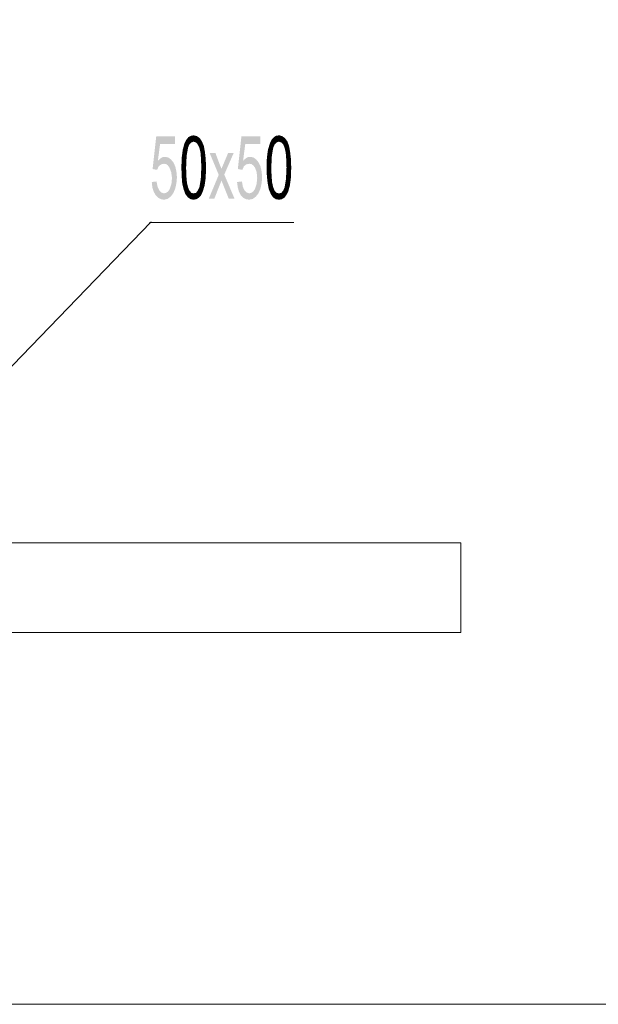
# Model space of a CAD drawing. Header units: millimetres. Extents: x 116 to 15750, y -6945 to 9999.
# Tile 33 of 150: x 5071 to 5296, y -3682 to -3299. Entities that reach past the tile are written whole.
import ezdxf

# ---------------------------------------------------------------- set-up
doc = ezdxf.new("R2010")
doc.units = ezdxf.units.MM
doc.layers.get('0').update_dxf_attribs({"color": 252})

msp = doc.modelspace()

# ---------------------------------------------------------------- hatches: boundary and pattern name
h = msp.add_hatch(color=7)
h.dxf.hatch_style = 2
h.paths.add_polyline_path([(5124.93, -3354.33), (5125.89, -3353.47), (5126.75, -3352.93), (5127.72, -3352.82), (5128.9, -3353.04), (5129.98, -3353.79), (5130.95, -3354.97), (5131.7, -3356.58), (5132.13, -3358.52), (5132.35, -3360.78), (5132.13, -3363.04), (5131.7, -3365.08), (5130.95, -3366.91), (5129.87, -3368.31), (5128.69, -3369.17), (5127.29, -3369.49), (5126.11, -3369.28), (5125.03, -3368.74), (5124.06, -3367.77), (5123.31, -3366.37), (5122.77, -3364.76), (5122.56, -3362.61), (5124.39, -3362.39), (5124.82, -3364.44), (5125.46, -3365.83), (5126.22, -3366.69), (5127.29, -3367.02), (5128.15, -3366.8), (5128.9, -3366.26), (5129.55, -3365.3), (5130.2, -3363.36), (5130.41, -3360.99), (5130.09, -3358.74), (5129.44, -3357.01), (5128.8, -3356.15), (5128.15, -3355.62), (5127.29, -3355.51), (5126.22, -3355.72), (5125.25, -3356.48), (5124.6, -3357.88), (5122.88, -3357.55), (5124.28, -3344.86), (5131.59, -3344.86), (5131.59, -3347.76), (5125.79, -3347.76)])
h = msp.add_hatch(color=7)
h.dxf.hatch_style = 2
h.paths.add_polyline_path([(5136.65, -3349.27), (5135.25, -3347.55), (5136, -3346.15)])
h = msp.add_hatch(color=7)
h.dxf.hatch_style = 2
h.paths.add_polyline_path([(5136, -3346.15), (5136.76, -3345.18), (5137.94, -3347.23)])
h = msp.add_hatch(color=7)
h.dxf.hatch_style = 2
h.paths.add_polyline_path([(5136, -3346.15), (5137.19, -3347.98), (5136.65, -3349.27)])
h = msp.add_hatch(color=7)
h.dxf.hatch_style = 2
h.paths.add_polyline_path([(5136, -3346.15), (5137.94, -3347.23), (5137.19, -3347.98)])
h = msp.add_hatch(color=7)
h.dxf.hatch_style = 2
h.paths.add_polyline_path([(5136.76, -3345.18), (5137.72, -3344.65), (5138.8, -3344.43)])
h = msp.add_hatch(color=7)
h.dxf.hatch_style = 2
h.paths.add_polyline_path([(5136.76, -3345.18), (5138.8, -3344.43), (5138.8, -3346.9)])
h = msp.add_hatch(color=7)
h.dxf.hatch_style = 2
h.paths.add_polyline_path([(5136.76, -3345.18), (5138.8, -3346.9), (5137.94, -3347.23)])
h = msp.add_hatch(color=7)
h.dxf.hatch_style = 2
h.paths.add_polyline_path([(5138.8, -3344.43), (5140.09, -3344.75), (5141.17, -3345.51)])
h = msp.add_hatch(color=7)
h.dxf.hatch_style = 2
h.paths.add_polyline_path([(5138.8, -3344.43), (5141.17, -3345.51), (5139.77, -3347.23)])
h = msp.add_hatch(color=7)
h.dxf.hatch_style = 2
h.paths.add_polyline_path([(5138.8, -3344.43), (5139.77, -3347.23), (5138.8, -3346.9)])
h = msp.add_hatch(color=7)
h.dxf.hatch_style = 2
h.paths.add_polyline_path([(5141.17, -3345.51), (5140.41, -3347.98), (5139.77, -3347.23)])
h = msp.add_hatch(color=7)
h.dxf.hatch_style = 2
h.paths.add_polyline_path([(5141.17, -3345.51), (5142.03, -3346.8), (5140.41, -3347.98)])
h = msp.add_hatch(color=7)
h.dxf.hatch_style = 2
h.paths.add_polyline_path([(5158.05, -3354.33), (5159.02, -3353.47), (5159.88, -3352.93), (5160.85, -3352.82), (5162.03, -3353.04), (5163.11, -3353.79), (5164.08, -3354.97), (5164.83, -3356.58), (5165.26, -3358.52), (5165.47, -3360.78), (5165.26, -3363.04), (5164.83, -3365.08), (5164.08, -3366.91), (5163, -3368.31), (5161.82, -3369.17), (5160.42, -3369.49), (5159.24, -3369.28), (5158.16, -3368.74), (5157.19, -3367.77), (5156.44, -3366.37), (5156.01, -3364.76), (5155.69, -3362.61), (5157.62, -3362.39), (5157.95, -3364.44), (5158.59, -3365.83), (5159.45, -3366.69), (5160.42, -3367.02), (5161.28, -3366.8), (5162.03, -3366.26), (5162.68, -3365.3), (5163.32, -3363.36), (5163.54, -3360.99), (5163.32, -3358.74), (5162.68, -3357.01), (5162.03, -3356.15), (5161.28, -3355.62), (5160.42, -3355.51), (5159.34, -3355.72), (5158.38, -3356.48), (5157.73, -3357.88), (5156.01, -3357.55), (5157.41, -3344.86), (5164.72, -3344.86), (5164.72, -3347.76), (5158.91, -3347.76)])
h = msp.add_hatch(color=7)
h.dxf.hatch_style = 2
h.paths.add_polyline_path([(5169.78, -3349.27), (5168.49, -3347.55), (5169.13, -3346.15)])
h = msp.add_hatch(color=7)
h.dxf.hatch_style = 2
h.paths.add_polyline_path([(5169.13, -3346.15), (5169.99, -3345.18), (5171.07, -3347.23)])
h = msp.add_hatch(color=7)
h.dxf.hatch_style = 2
h.paths.add_polyline_path([(5169.13, -3346.15), (5170.31, -3347.98), (5169.78, -3349.27)])
h = msp.add_hatch(color=7)
h.dxf.hatch_style = 2
h.paths.add_polyline_path([(5169.13, -3346.15), (5171.07, -3347.23), (5170.31, -3347.98)])
h = msp.add_hatch(color=7)
h.dxf.hatch_style = 2
h.paths.add_polyline_path([(5169.99, -3345.18), (5170.85, -3344.65), (5172.04, -3344.43)])
h = msp.add_hatch(color=7)
h.dxf.hatch_style = 2
h.paths.add_polyline_path([(5169.99, -3345.18), (5172.04, -3344.43), (5171.93, -3346.9)])
h = msp.add_hatch(color=7)
h.dxf.hatch_style = 2
h.paths.add_polyline_path([(5169.99, -3345.18), (5171.93, -3346.9), (5171.07, -3347.23)])
h = msp.add_hatch(color=7)
h.dxf.hatch_style = 2
h.paths.add_polyline_path([(5172.04, -3344.43), (5172.9, -3347.23), (5171.93, -3346.9)])
h = msp.add_hatch(color=7)
h.dxf.hatch_style = 2
h.paths.add_polyline_path([(5172.04, -3344.43), (5173.22, -3344.75), (5174.29, -3345.51)])
h = msp.add_hatch(color=7)
h.dxf.hatch_style = 2
h.paths.add_polyline_path([(5172.04, -3344.43), (5174.29, -3345.51), (5172.9, -3347.23)])
h = msp.add_hatch(color=7)
h.dxf.hatch_style = 2
h.paths.add_polyline_path([(5174.29, -3345.51), (5173.65, -3347.98), (5172.9, -3347.23)])
h = msp.add_hatch(color=7)
h.dxf.hatch_style = 2
h.paths.add_polyline_path([(5174.29, -3345.51), (5175.26, -3346.8), (5173.65, -3347.98)])
h = msp.add_hatch(color=7)
h.dxf.hatch_style = 2
h.paths.add_polyline_path([(5136.65, -3349.27), (5136.11, -3352.39), (5134.18, -3353.14)])
h = msp.add_hatch(color=7)
h.dxf.hatch_style = 2
h.paths.add_polyline_path([(5136.65, -3349.27), (5134.18, -3353.14), (5134.61, -3350.02)])
h = msp.add_hatch(color=7)
h.dxf.hatch_style = 2
h.paths.add_polyline_path([(5136.65, -3349.27), (5134.61, -3350.02), (5135.25, -3347.55)])
h = msp.add_hatch(color=7)
h.dxf.hatch_style = 2
h.paths.add_polyline_path([(5142.03, -3346.8), (5141.06, -3349.27), (5140.41, -3347.98)])
h = msp.add_hatch(color=7)
h.dxf.hatch_style = 2
h.paths.add_polyline_path([(5142.03, -3346.8), (5142.78, -3348.52), (5141.06, -3349.27)])
h = msp.add_hatch(color=7)
h.dxf.hatch_style = 2
h.paths.add_polyline_path([(5142.78, -3348.52), (5141.49, -3351.1), (5141.06, -3349.27)])
h = msp.add_hatch(color=7)
h.dxf.hatch_style = 2
h.paths.add_polyline_path([(5142.78, -3348.52), (5143.21, -3350.88), (5141.49, -3351.1)])
h = msp.add_hatch(color=7)
h.dxf.hatch_style = 2
h.paths.add_polyline_path([(5169.78, -3349.27), (5169.24, -3352.39), (5167.3, -3353.14)])
h = msp.add_hatch(color=7)
h.dxf.hatch_style = 2
h.paths.add_polyline_path([(5169.78, -3349.27), (5167.3, -3353.14), (5167.73, -3350.02)])
h = msp.add_hatch(color=7)
h.dxf.hatch_style = 2
h.paths.add_polyline_path([(5169.78, -3349.27), (5167.73, -3350.02), (5168.49, -3347.55)])
h = msp.add_hatch(color=7)
h.dxf.hatch_style = 2
h.paths.add_polyline_path([(5175.26, -3346.8), (5174.19, -3349.27), (5173.65, -3347.98)])
h = msp.add_hatch(color=7)
h.dxf.hatch_style = 2
h.paths.add_polyline_path([(5175.26, -3346.8), (5175.91, -3348.52), (5174.19, -3349.27)])
h = msp.add_hatch(color=7)
h.dxf.hatch_style = 2
h.paths.add_polyline_path([(5175.91, -3348.52), (5174.62, -3351.1), (5174.19, -3349.27)])
h = msp.add_hatch(color=7)
h.dxf.hatch_style = 2
h.paths.add_polyline_path([(5175.91, -3348.52), (5176.34, -3350.88), (5174.62, -3351.1)])
h = msp.add_hatch(color=7)
h.dxf.hatch_style = 2
h.paths.add_polyline_path([(5136.11, -3352.39), (5135.9, -3357.01), (5134.07, -3357.01)])
h = msp.add_hatch(color=7)
h.dxf.hatch_style = 2
h.paths.add_polyline_path([(5136.11, -3352.39), (5134.07, -3357.01), (5134.18, -3353.14)])
h = msp.add_hatch(color=7)
h.dxf.hatch_style = 2
h.paths.add_polyline_path([(5143.21, -3350.88), (5141.7, -3353.68), (5141.49, -3351.1)])
h = msp.add_hatch(color=7)
h.dxf.hatch_style = 2
h.paths.add_polyline_path([(5143.21, -3350.88), (5143.53, -3353.68), (5141.7, -3353.68)])
h = msp.add_hatch(color=7)
h.dxf.hatch_style = 2
h.paths.add_polyline_path([(5141.81, -3357.01), (5141.7, -3353.68), (5143.53, -3353.68)])
h = msp.add_hatch(color=7)
h.dxf.hatch_style = 2
h.paths.add_polyline_path([(5141.81, -3357.01), (5143.53, -3353.68), (5143.64, -3357.01)])
h = msp.add_hatch(color=7)
h.dxf.hatch_style = 2
h.paths.add_polyline_path([(5154.72, -3369.06), (5152.46, -3369.06), (5149.66, -3362.07), (5146.87, -3369.06), (5144.72, -3369.06), (5148.59, -3359.81), (5145.04, -3351.31), (5147.3, -3351.31), (5148.91, -3355.62), (5149.66, -3357.44), (5152.24, -3351.31), (5154.4, -3351.31), (5150.74, -3359.7)])
h = msp.add_hatch(color=7)
h.dxf.hatch_style = 2
h.paths.add_polyline_path([(5169.24, -3352.39), (5169.02, -3357.01), (5167.2, -3357.01)])
h = msp.add_hatch(color=7)
h.dxf.hatch_style = 2
h.paths.add_polyline_path([(5169.24, -3352.39), (5167.2, -3357.01), (5167.3, -3353.14)])
h = msp.add_hatch(color=7)
h.dxf.hatch_style = 2
h.paths.add_polyline_path([(5176.34, -3350.88), (5174.83, -3353.68), (5174.62, -3351.1)])
h = msp.add_hatch(color=7)
h.dxf.hatch_style = 2
h.paths.add_polyline_path([(5176.34, -3350.88), (5176.66, -3353.68), (5174.83, -3353.68)])
h = msp.add_hatch(color=7)
h.dxf.hatch_style = 2
h.paths.add_polyline_path([(5174.94, -3357.01), (5174.83, -3353.68), (5176.66, -3353.68)])
h = msp.add_hatch(color=7)
h.dxf.hatch_style = 2
h.paths.add_polyline_path([(5174.94, -3357.01), (5176.66, -3353.68), (5176.77, -3357.01)])
h = msp.add_hatch(color=7)
h.dxf.hatch_style = 2
h.paths.add_polyline_path([(5135.9, -3357.01), (5134.18, -3360.35), (5134.07, -3357.01)])
h = msp.add_hatch(color=7)
h.dxf.hatch_style = 2
h.paths.add_polyline_path([(5135.9, -3357.01), (5136, -3360.24), (5134.18, -3360.35)])
h = msp.add_hatch(color=7)
h.dxf.hatch_style = 2
h.paths.add_polyline_path([(5141.6, -3361.53), (5141.81, -3357.01), (5143.64, -3357.01)])
h = msp.add_hatch(color=7)
h.dxf.hatch_style = 2
h.paths.add_polyline_path([(5141.6, -3361.53), (5143.64, -3357.01), (5143.53, -3360.89)])
h = msp.add_hatch(color=7)
h.dxf.hatch_style = 2
h.paths.add_polyline_path([(5169.02, -3357.01), (5167.3, -3360.35), (5167.2, -3357.01)])
h = msp.add_hatch(color=7)
h.dxf.hatch_style = 2
h.paths.add_polyline_path([(5169.02, -3357.01), (5169.13, -3360.24), (5167.3, -3360.35)])
h = msp.add_hatch(color=7)
h.dxf.hatch_style = 2
h.paths.add_polyline_path([(5174.72, -3361.53), (5174.94, -3357.01), (5176.77, -3357.01)])
h = msp.add_hatch(color=7)
h.dxf.hatch_style = 2
h.paths.add_polyline_path([(5174.72, -3361.53), (5176.77, -3357.01), (5176.66, -3360.89)])
h = msp.add_hatch(color=7)
h.dxf.hatch_style = 2
h.paths.add_polyline_path([(5134.39, -3363.15), (5134.18, -3360.35), (5136, -3360.24)])
h = msp.add_hatch(color=7)
h.dxf.hatch_style = 2
h.paths.add_polyline_path([(5134.39, -3363.15), (5136, -3360.24), (5136.22, -3362.82)])
h = msp.add_hatch(color=7)
h.dxf.hatch_style = 2
h.paths.add_polyline_path([(5141.06, -3364.65), (5141.6, -3361.53), (5143.53, -3360.89)])
h = msp.add_hatch(color=7)
h.dxf.hatch_style = 2
h.paths.add_polyline_path([(5141.06, -3364.65), (5143.53, -3360.89), (5143.1, -3364.01)])
h = msp.add_hatch(color=7)
h.dxf.hatch_style = 2
h.paths.add_polyline_path([(5167.63, -3363.15), (5167.3, -3360.35), (5169.13, -3360.24)])
h = msp.add_hatch(color=7)
h.dxf.hatch_style = 2
h.paths.add_polyline_path([(5167.63, -3363.15), (5169.13, -3360.24), (5169.35, -3362.82)])
h = msp.add_hatch(color=7)
h.dxf.hatch_style = 2
h.paths.add_polyline_path([(5174.19, -3364.65), (5174.72, -3361.53), (5176.66, -3360.89)])
h = msp.add_hatch(color=7)
h.dxf.hatch_style = 2
h.paths.add_polyline_path([(5174.19, -3364.65), (5176.66, -3360.89), (5176.23, -3364.01)])
h = msp.add_hatch(color=7)
h.dxf.hatch_style = 2
h.paths.add_polyline_path([(5134.93, -3365.4), (5134.39, -3363.15), (5136.22, -3362.82)])
h = msp.add_hatch(color=7)
h.dxf.hatch_style = 2
h.paths.add_polyline_path([(5134.93, -3365.4), (5136.22, -3362.82), (5136.65, -3364.65)])
h = msp.add_hatch(color=7)
h.dxf.hatch_style = 2
h.paths.add_polyline_path([(5135.57, -3367.23), (5134.93, -3365.4), (5136.65, -3364.65)])
h = msp.add_hatch(color=7)
h.dxf.hatch_style = 2
h.paths.add_polyline_path([(5135.57, -3367.23), (5136.65, -3364.65), (5137.19, -3365.94)])
h = msp.add_hatch(color=7)
h.dxf.hatch_style = 2
h.paths.add_polyline_path([(5141.7, -3367.77), (5140.41, -3365.94), (5141.06, -3364.65)])
h = msp.add_hatch(color=7)
h.dxf.hatch_style = 2
h.paths.add_polyline_path([(5141.06, -3364.65), (5143.1, -3364.01), (5142.35, -3366.37)])
h = msp.add_hatch(color=7)
h.dxf.hatch_style = 2
h.paths.add_polyline_path([(5141.06, -3364.65), (5142.35, -3366.37), (5141.7, -3367.77)])
h = msp.add_hatch(color=7)
h.dxf.hatch_style = 2
h.paths.add_polyline_path([(5168.06, -3365.4), (5167.63, -3363.15), (5169.35, -3362.82)])
h = msp.add_hatch(color=7)
h.dxf.hatch_style = 2
h.paths.add_polyline_path([(5168.06, -3365.4), (5169.35, -3362.82), (5169.78, -3364.65)])
h = msp.add_hatch(color=7)
h.dxf.hatch_style = 2
h.paths.add_polyline_path([(5168.81, -3367.23), (5168.06, -3365.4), (5169.78, -3364.65)])
h = msp.add_hatch(color=7)
h.dxf.hatch_style = 2
h.paths.add_polyline_path([(5168.81, -3367.23), (5169.78, -3364.65), (5170.31, -3365.94)])
h = msp.add_hatch(color=7)
h.dxf.hatch_style = 2
h.paths.add_polyline_path([(5174.83, -3367.77), (5173.65, -3365.94), (5174.19, -3364.65)])
h = msp.add_hatch(color=7)
h.dxf.hatch_style = 2
h.paths.add_polyline_path([(5174.19, -3364.65), (5176.23, -3364.01), (5175.59, -3366.37)])
h = msp.add_hatch(color=7)
h.dxf.hatch_style = 2
h.paths.add_polyline_path([(5174.19, -3364.65), (5175.59, -3366.37), (5174.83, -3367.77)])
h = msp.add_hatch(color=7)
h.dxf.hatch_style = 2
h.paths.add_polyline_path([(5136.54, -3368.52), (5135.57, -3367.23), (5137.19, -3365.94)])
h = msp.add_hatch(color=7)
h.dxf.hatch_style = 2
h.paths.add_polyline_path([(5136.54, -3368.52), (5137.19, -3365.94), (5137.94, -3366.8)])
h = msp.add_hatch(color=7)
h.dxf.hatch_style = 2
h.paths.add_polyline_path([(5137.94, -3366.8), (5137.62, -3369.28), (5136.54, -3368.52)])
h = msp.add_hatch(color=7)
h.dxf.hatch_style = 2
h.paths.add_polyline_path([(5137.94, -3366.8), (5138.8, -3369.49), (5137.62, -3369.28)])
h = msp.add_hatch(color=7)
h.dxf.hatch_style = 2
h.paths.add_polyline_path([(5137.94, -3366.8), (5138.8, -3367.02), (5138.8, -3369.49)])
h = msp.add_hatch(color=7)
h.dxf.hatch_style = 2
h.paths.add_polyline_path([(5140.84, -3368.74), (5138.8, -3367.02), (5139.77, -3366.8)])
h = msp.add_hatch(color=7)
h.dxf.hatch_style = 2
h.paths.add_polyline_path([(5140.84, -3368.74), (5138.8, -3369.49), (5138.8, -3367.02)])
h = msp.add_hatch(color=7)
h.dxf.hatch_style = 2
h.paths.add_polyline_path([(5140.84, -3368.74), (5139.88, -3369.28), (5138.8, -3369.49)])
h = msp.add_hatch(color=7)
h.dxf.hatch_style = 2
h.paths.add_polyline_path([(5141.7, -3367.77), (5139.77, -3366.8), (5140.41, -3365.94)])
h = msp.add_hatch(color=7)
h.dxf.hatch_style = 2
h.paths.add_polyline_path([(5141.7, -3367.77), (5140.84, -3368.74), (5139.77, -3366.8)])
h = msp.add_hatch(color=7)
h.dxf.hatch_style = 2
h.paths.add_polyline_path([(5169.67, -3368.52), (5168.81, -3367.23), (5170.31, -3365.94)])
h = msp.add_hatch(color=7)
h.dxf.hatch_style = 2
h.paths.add_polyline_path([(5169.67, -3368.52), (5170.31, -3365.94), (5171.07, -3366.8)])
h = msp.add_hatch(color=7)
h.dxf.hatch_style = 2
h.paths.add_polyline_path([(5171.07, -3366.8), (5170.74, -3369.28), (5169.67, -3368.52)])
h = msp.add_hatch(color=7)
h.dxf.hatch_style = 2
h.paths.add_polyline_path([(5171.07, -3366.8), (5172.04, -3369.49), (5170.74, -3369.28)])
h = msp.add_hatch(color=7)
h.dxf.hatch_style = 2
h.paths.add_polyline_path([(5171.07, -3366.8), (5172.04, -3367.02), (5172.04, -3369.49)])
h = msp.add_hatch(color=7)
h.dxf.hatch_style = 2
h.paths.add_polyline_path([(5174.08, -3368.74), (5172.04, -3367.02), (5172.9, -3366.8)])
h = msp.add_hatch(color=7)
h.dxf.hatch_style = 2
h.paths.add_polyline_path([(5174.08, -3368.74), (5172.04, -3369.49), (5172.04, -3367.02)])
h = msp.add_hatch(color=7)
h.dxf.hatch_style = 2
h.paths.add_polyline_path([(5174.08, -3368.74), (5173.11, -3369.28), (5172.04, -3369.49)])
h = msp.add_hatch(color=7)
h.dxf.hatch_style = 2
h.paths.add_polyline_path([(5174.83, -3367.77), (5172.9, -3366.8), (5173.65, -3365.94)])
h = msp.add_hatch(color=7)
h.dxf.hatch_style = 2
h.paths.add_polyline_path([(5174.83, -3367.77), (5174.08, -3368.74), (5172.9, -3366.8)])

# ---------------------------------------------------------------- linework, layer by layer
at = {"color": 7, "lineweight": 0}
for points in [[(4080.97, -3682.38), (8114.39, -3682.38), (8114.39, -751.74), (4080.97, -751.74)], [(4655.65, -3537.82), (5242.7, -3537.82), (5242.7, -3502.86), (4655.65, -3502.86)]]:
    msp.add_lwpolyline(points, close=True, dxfattribs=at)
for points in [[(5046.95, -3456.08), (5122.13, -3378.2), (5122.45, -3378.2)], [(5121.7, -3378.31), (5177.74, -3378.31)], [(5242.7, -3502.86), (4655.65, -3502.86)]]:
    msp.add_lwpolyline(points, dxfattribs=at)

doc.saveas('drawing.dxf')
